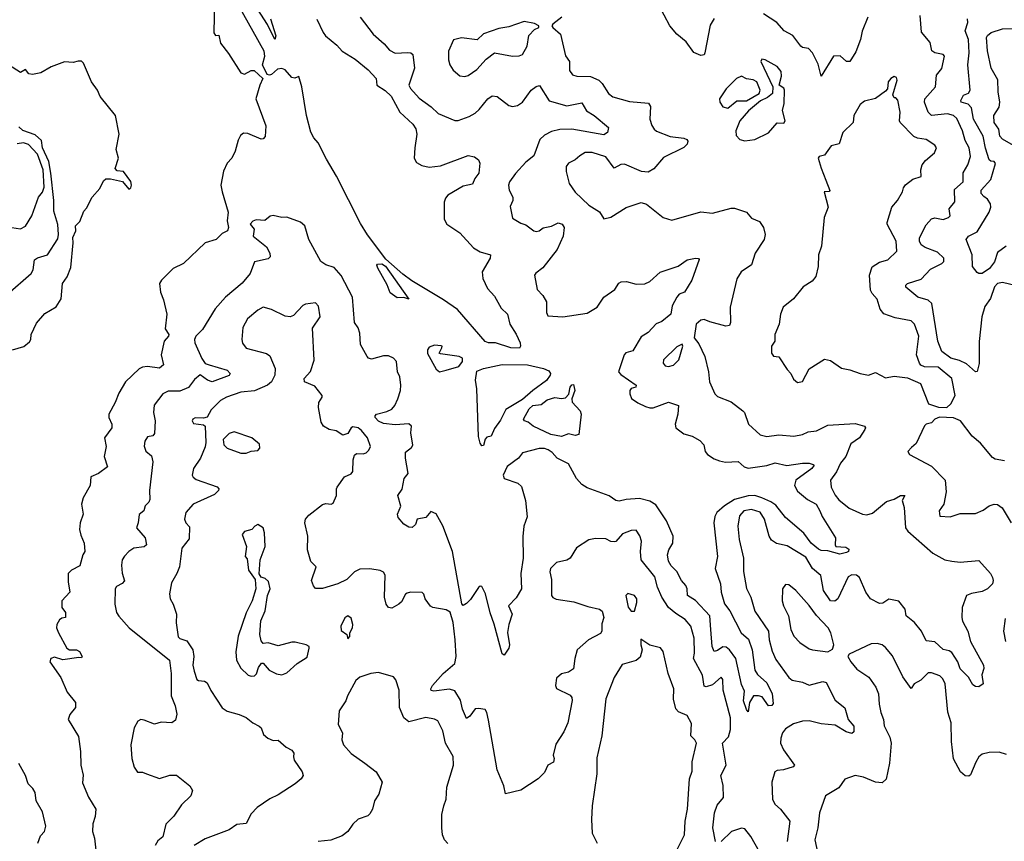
# Model space of a CAD drawing. Extents: x 1995161 to 2088924, y 769148 to 906007.
# Tile 113 of 256: x 2037771 to 2043575, y 818076 to 822921. Entities that reach past the tile are written whole.
import ezdxf

# ---------------------------------------------------------------- set-up
doc = ezdxf.new("R2010")
doc.units = 0

msp = doc.modelspace()

# ---------------------------------------------------------------- linework, layer by layer
at = {"layer": '0CON20XD'}
for points in [[(2041865, 822928), (2041841.1, 822888.9), (2041810.4, 822725), (2041805, 822714.5), (2041785, 822709.7), (2041745, 822726.5), (2041699.9, 822789.9), (2041644.8, 822834.8), (2041603.6, 822885), (2041502.9, 823075)], [(2038919.2, 823035), (2038915, 822842.5), (2038925, 822827.5), (2038945, 822830), (2038955, 822782.5), (2039002.3, 822722.3), (2039075, 822607.1), (2039095, 822599.1), (2039135, 822621.6), (2039152, 822622), (2039203.8, 822575), (2039185.9, 822535), (2039162.8, 822455), (2039221.9, 822295), (2039217.6, 822232.4), (2039205, 822217.5), (2039195, 822215.6), (2039115, 822250.7), (2039089.1, 822250.9), (2039072.4, 822237.6), (2039058.6, 822211.4), (2039041.5, 822145), (2039021.2, 822105), (2038994.5, 822075.5), (2038971.9, 822028.1), (2038955.4, 821945), (2038965, 821905.9), (2038999.4, 821785), (2038994.1, 821735), (2039001.7, 821695), (2038995.5, 821675), (2038965, 821660.4), (2038929.5, 821625), (2038865, 821605.9), (2038736.1, 821483.9), (2038675, 821453.4), (2038606.9, 821385), (2038595.7, 821365), (2038601.1, 821315), (2038618.8, 821268.8), (2038637.7, 821185), (2038627.8, 821097.8), (2038648.9, 821065), (2038647.8, 821055), (2038622.7, 821025), (2038605.4, 820945.4), (2038617.6, 820885), (2038595, 820866.6), (2038525, 820876.1), (2038495, 820872.5), (2038475, 820863.1), (2038394.6, 820785.4), (2038355, 820717.8), (2038332.7, 820662.7), (2038295.8, 820595), (2038295.3, 820575), (2038313.1, 820535), (2038313.8, 820515), (2038270.8, 820455), (2038280, 820405), (2038269.3, 820345), (2038288.8, 820285), (2038235, 820244.2), (2038190.4, 820225), (2038186.2, 820173.8), (2038145, 820102), (2038135.3, 820065), (2038144.1, 820005), (2038126.6, 819955), (2038124.2, 819915), (2038130.9, 819880.9), (2038150.9, 819835), (2038154.2, 819785.8), (2038142.5, 819765), (2038125, 819701.2), (2038076.7, 819675), (2038056.2, 819655), (2038056.1, 819606.1), (2038066.7, 819545), (2038020, 819495), (2038020, 819455), (2038040, 819425), (2038040, 819395), (2038018.3, 819391.7), (2038005, 819382.5), (2037988.8, 819355), (2037988, 819335), (2038000, 819305), (2038048, 819215), (2038064.3, 819204.3), (2038105, 819205.8), (2038123.3, 819195), (2038138.8, 819165), (2038135, 819157.5), (2038119.3, 819159.3), (2038025, 819147.1), (2037975, 819162), (2037955, 819153.8), (2037949.2, 819135), (2038012.8, 819042.8), (2038050.8, 818955), (2038100.6, 818895), (2038099.2, 818865), (2038066.9, 818823.1), (2038055.6, 818795), (2038117.1, 818695), (2038128.9, 818605), (2038130.2, 818525), (2038144.3, 818465.7), (2038141.9, 818421.9), (2038176, 818336), (2038219.2, 818265), (2038215, 818222.5), (2038201.2, 818178.8), (2038199.1, 818135), (2038211.8, 818095), (2038219.6, 818025)], [(2039523.2, 822923.2), (2039558.8, 822845), (2039574, 822825), (2039640.6, 822770.6), (2039671.8, 822735), (2039748.1, 822688.1), (2039824.8, 822624.8), (2039871.1, 822575), (2039875.5, 822535), (2039925, 822504.1), (2039960.5, 822470.5), (2040011.6, 822375), (2040088.4, 822305), (2040106.4, 822276.4), (2040112.5, 822245), (2040099, 822165), (2040096.6, 822105), (2040109.7, 822079.7), (2040141.8, 822061.8), (2040185, 822051.1), (2040250.6, 822059.4), (2040415, 822119.2), (2040451.5, 822111.5), (2040475.6, 822095), (2040482.2, 822075), (2040476.9, 822015), (2040454.4, 821985), (2040439.3, 821950.7), (2040385, 821939.6), (2040295, 821885.3), (2040281.4, 821868.6), (2040273.1, 821845), (2040273.1, 821745), (2040288.8, 821715), (2040364.6, 821664.6), (2040445.3, 821575.3), (2040485, 821552.7), (2040546.7, 821535), (2040544.2, 821515), (2040496.7, 821435), (2040500, 821395), (2040527.5, 821335), (2040569.8, 821289.7), (2040608.9, 821218.9), (2040646.4, 821185), (2040660, 821125), (2040697.3, 821067.3), (2040720, 821015), (2040722.5, 820995), (2040716.1, 820983.9), (2040665, 820985.8), (2040575.5, 821015.5), (2040535, 821016.2), (2040515, 821023.1), (2040351.1, 821211.1), (2040269.7, 821269.7), (2040081.8, 821381.8), (2040029.5, 821419.5), (2039929.4, 821509.4), (2039821.7, 821651.7), (2039779.3, 821719.3), (2039638.8, 821998.8), (2039578.3, 822098.3), (2039530.3, 822195), (2039504.8, 822224.8), (2039487.6, 822257.6), (2039461.4, 822355), (2039434.3, 822525), (2039415.4, 822585.4), (2039393.5, 822576.5), (2039375, 822579.7), (2039335, 822624.4), (2039315, 822633.4), (2039291.2, 822628.8), (2039255, 822597), (2039243.3, 822593.3), (2039228.6, 822598.6), (2039201.2, 822655), (2039215.4, 822705), (2039211, 822735), (2039055, 823016.2)], [(2039275, 822804.4), (2039232.1, 822892.1), (2039152.7, 823015)], [(2039778.6, 822935), (2039853.5, 822835), (2039918.4, 822778.4), (2039950.8, 822740.8), (2039985, 822722.5), (2040058, 822728), (2040076.2, 822725), (2040088.6, 822715), (2040098.2, 822635), (2040064.6, 822535), (2040075, 822514.5), (2040125, 822458.8), (2040197, 822407), (2040236.9, 822366.9), (2040335, 822325.7), (2040355, 822325.7), (2040420.5, 822349.5), (2040455, 822370), (2040479.4, 822390.6), (2040530, 822455), (2040555, 822471.9), (2040585, 822467.8), (2040655, 822415.4), (2040675, 822409.6), (2040705, 822415.4), (2040735, 822435.4), (2040785, 822505.4), (2040815, 822527.1), (2040835, 822532.5), (2040892.1, 822442.1), (2040995, 822413.1), (2041085, 822430), (2041112.5, 822382.5), (2041157.5, 822355), (2041241.1, 822285), (2041236.5, 822255), (2041215, 822242.3), (2041024.8, 822274.8), (2040955, 822273.5), (2040905, 822262.2), (2040865, 822240.3), (2040837.2, 822215), (2040802.4, 822117.6), (2040755, 822080), (2040693, 822013), (2040658.6, 821965), (2040652.7, 821945), (2040655.6, 821915), (2040678.1, 821875), (2040677.8, 821855), (2040661.1, 821818.9), (2040675, 821751.2), (2040725, 821720.8), (2040755, 821711.2), (2040800.8, 821675), (2040815, 821671.3), (2040832.5, 821675), (2040856.9, 821693.1), (2040905, 821703.6), (2040945, 821723.8), (2040967.8, 821715), (2040980, 821695), (2040975.3, 821645), (2040938, 821565), (2040855, 821457.8), (2040813.2, 821426.8), (2040806, 821415), (2040820.6, 821330.6), (2040855, 821293.8), (2040876.4, 821256.4), (2040876, 821195), (2040884, 821175), (2040972.1, 821167.9), (2041115, 821189.4), (2041175, 821226.7), (2041215, 821284.5), (2041279.8, 821330.3), (2041303.2, 821366.8), (2041315.5, 821375.5), (2041347.4, 821377.4), (2041405, 821361.4), (2041455, 821362.5), (2041485, 821377.8), (2041546.9, 821433.1), (2041651.7, 821468.3), (2041705, 821505.7), (2041753.8, 821513.8), (2041772.5, 821512.5), (2041776.2, 821506.2), (2041732.5, 821385), (2041688.8, 821315), (2041658.5, 821301.5), (2041643.5, 821285), (2041616.8, 821233.2), (2041609.2, 821185), (2041555, 821141.4), (2041522.4, 821127.6), (2041475, 821075.8), (2041435, 821051.2), (2041385, 820968.4), (2041344.4, 820955.6), (2041333.1, 820945), (2041300.9, 820845), (2041315, 820827.9), (2041403.8, 820765), (2041402.5, 820755), (2041375, 820747.1), (2041367.1, 820735), (2041366.9, 820715), (2041378, 820688), (2041415, 820661.1), (2041459.2, 820640.8), (2041485, 820632.2), (2041505, 820632.9), (2041594.3, 820665.7), (2041654.4, 820645), (2041650.3, 820595), (2041634.5, 820535), (2041639.4, 820515), (2041685, 820478.2), (2041735, 820465.4), (2041779.2, 820439.2), (2041802.9, 820415), (2041811.9, 820375), (2041825, 820357.5), (2041865, 820330.6), (2041895, 820319.2), (2041931.9, 820311.9), (2042005, 820316.1), (2042040.6, 820285), (2042065, 820275.9), (2042175, 820291.2), (2042225, 820307.3), (2042292.1, 820292.1), (2042385, 820305.3), (2042425.3, 820305.3), (2042448.3, 820298.3), (2042453.3, 820293.3), (2042441.1, 820275), (2042346.5, 820205), (2042337.3, 820175), (2042355, 820140.8), (2042415, 820091.2), (2042464.8, 820064.8), (2042486.9, 820025), (2042501.6, 819991.6), (2042580, 819865), (2042577.5, 819825), (2042582.5, 819815), (2042641.5, 819811.5), (2042658.6, 819798.6), (2042655.6, 819785), (2042645, 819778.5), (2042605, 819770), (2042535, 819789.3), (2042495, 819791), (2042479.1, 819799.1), (2042436.9, 819835), (2042393.4, 819893.4), (2042285, 819985.6), (2042228.3, 820058.3), (2042198.5, 820078.5), (2042145, 820101.5), (2042105, 820114.5), (2042065, 820114.1), (2041985, 820091), (2041925.3, 820055), (2041880.4, 820015), (2041869.2, 819990.8), (2041863.3, 819955), (2041883.3, 819755), (2041871.2, 819685), (2041902, 819595), (2041905.9, 819545.9), (2041925, 819475.8), (2041957.7, 819435), (2042024.5, 819305), (2042067.3, 819267.3), (2042088.6, 819205), (2042104.6, 819085), (2042119.7, 819059.7), (2042175, 819011.4), (2042205.4, 818945), (2042212, 818888), (2042205, 818876.7), (2042185, 818874.2), (2042147.2, 818927.2), (2042125, 818934.5), (2042095.7, 818934.3), (2042072, 818895), (2042065, 818840), (2042055, 818852.5), (2042037.5, 818905), (2042042.4, 818962.4), (2042025, 819000), (2041991.2, 819155), (2041954.8, 819204.8), (2041935, 819220.8), (2041915, 819222.9), (2041885, 819201.5), (2041865, 819196), (2041853.1, 819225), (2041845.2, 819325.2), (2041838, 819405), (2041755, 819496), (2041708.2, 819525), (2041705.4, 819565), (2041697.1, 819585), (2041671.5, 819615), (2041645, 819668.1), (2041611, 819701), (2041595, 819728.6), (2041589.2, 819765), (2041597.9, 819795), (2041620.8, 819835), (2041622.4, 819875), (2041584.1, 819965), (2041520.9, 820060.9), (2041485, 820082.7), (2041425, 820097.3), (2041345, 820092.5), (2041305, 820082.1), (2041285.5, 820085.5), (2041245, 820112.9), (2041115, 820160.7), (2041085, 820180.8), (2041053.2, 820215), (2041005, 820301.1), (2040939.2, 820335), (2040908.8, 820368.8), (2040885, 820384.4), (2040865, 820392.2), (2040832.2, 820392.2), (2040735, 820367.8), (2040711.8, 820335), (2040645, 820285.6), (2040620.8, 820235), (2040627.1, 820215), (2040707.7, 820187.7), (2040728.5, 820168.5), (2040751.5, 820085), (2040761.3, 819988.7), (2040743, 819935), (2040735.7, 819874.3), (2040738.3, 819745), (2040725.4, 819655), (2040728.9, 819565), (2040697.7, 819512.3), (2040652.9, 819465), (2040673.1, 819415), (2040653.1, 819355), (2040647, 819307), (2040658.8, 819235), (2040653.8, 819215), (2040625.9, 819174.1), (2040615, 819181.2), (2040567.4, 819357.4), (2040543.9, 819423.9), (2040517.2, 819535), (2040495, 819578), (2040485, 819580), (2040475, 819573.3), (2040428.8, 819501.2), (2040405, 819477.5), (2040385, 819467.5), (2040376.4, 819476.4), (2040322.4, 819785), (2040265, 819935.9), (2040225, 820006.7), (2040195, 820021.4), (2040165, 819985.8), (2040114.2, 819975.8), (2040104, 819945), (2040085, 819926), (2040065, 819928), (2040035, 819946), (2040002, 819985), (2039998.6, 820005), (2040017.3, 820052.7), (2039998.8, 820115), (2040025, 820152.5), (2040037.5, 820215), (2040061.5, 820245), (2040044.3, 820335), (2040045, 820370), (2040080.9, 820399.1), (2040087.8, 820412.2), (2040077.3, 820485), (2040081.1, 820525), (2040065, 820537.5), (2039985, 820531.3), (2039915, 820539.8), (2039885, 820552.6), (2039866.2, 820575), (2039865.6, 820585), (2039874.2, 820595), (2039935, 820609.6), (2039965, 820624.7), (2039982, 820645), (2039999.3, 820685), (2040015.2, 820734.9), (2040018.1, 820765), (2040010.6, 820815), (2039998.5, 820845), (2039992.4, 820905), (2039975, 820924.8), (2039945, 820939.7), (2039915, 820939), (2039845, 820919.6), (2039827.6, 820925), (2039818.7, 820935), (2039779.4, 821005), (2039775, 821073.3), (2039765, 821103.8), (2039744.5, 821134.5), (2039732, 821285), (2039665, 821412.1), (2039625, 821460), (2039575, 821474.5), (2039545, 821495.7), (2039475.7, 821625), (2039450.8, 821705), (2039426.4, 821726.4), (2039346.1, 821756.1), (2039315, 821753.8), (2039265, 821767.1), (2039247.7, 821762.3), (2039215, 821737.5), (2039165, 821740), (2039145, 821733.3), (2039130, 821715), (2039152.5, 821685), (2039146.7, 821645), (2039225, 821582), (2039245.8, 821545), (2039247.3, 821522.7), (2039235, 821510), (2039155, 821492.9), (2039129, 821425), (2039081.8, 821368.2), (2038984.4, 821285), (2038922.2, 821215), (2038847.9, 821095), (2038808.5, 821055), (2038801.8, 821035), (2038803.9, 821015), (2038844, 820924), (2038864.5, 820894.5), (2038886.7, 820885)], [(2039250, 822925), (2039280, 822825), (2039275, 822804.4)], [(2040395, 822585.8), (2040415, 822591.4), (2040465, 822627.1), (2040521.1, 822688.9), (2040570, 822725), (2040675, 822706.5), (2040715, 822707.1), (2040734.7, 822715.3), (2040761.2, 822765), (2040772.6, 822827.4), (2040805, 822863.3), (2040830, 822875), (2040830, 822885), (2040805, 822898.8), (2040745, 822909.2), (2040655, 822879.4), (2040595, 822869.2), (2040505, 822836.9), (2040468, 822802), (2040375, 822814.3), (2040328.3, 822801.7), (2040299.2, 822735), (2040297.5, 822685), (2040305.7, 822655), (2040325, 822624), (2040365, 822590), (2040395, 822585.8)], [(2040966.2, 822935), (2040912.5, 822895), (2040907.5, 822885), (2040912.5, 822875), (2040958, 822835), (2040988, 822708), (2041010.8, 822675), (2041012.1, 822622.1), (2041030, 822595), (2041055, 822587.5), (2041135, 822585.6), (2041183.8, 822563.8), (2041204.6, 822544.6), (2041241.4, 822485), (2041266.6, 822466.6), (2041365, 822438.9), (2041478.1, 822428.1), (2041489.1, 822409.1), (2041484.5, 822335), (2041496.9, 822296.9), (2041510.8, 822275), (2041525, 822263.3), (2041605, 822231.1), (2041685, 822221.4), (2041703.3, 822215), (2041710, 822205), (2041705, 822186.2), (2041685, 822167.1), (2041565, 822108.9), (2041509.1, 822040.9), (2041475, 822021.9), (2041436.2, 822026.2), (2041335, 822069.4), (2041315, 822067.1), (2041275, 822046.2), (2041225, 822111.2), (2041145, 822137.1), (2041105, 822138), (2041072.8, 822117.2), (2041045, 822094.4), (2041005, 822075.7), (2040992.9, 822055), (2040991.1, 822025), (2041009.4, 821955), (2041045, 821904), (2041125, 821826.2), (2041188.1, 821788.1), (2041215, 821747.5), (2041255, 821756.7), (2041345, 821812.9), (2041435, 821843.8), (2041465, 821833.3), (2041563.3, 821755), (2041615, 821739.2), (2041785, 821788.8), (2041855, 821780), (2041965, 821810), (2041985, 821808.9), (2042055.5, 821785.5), (2042085, 821750), (2042131.7, 821731.7), (2042155.8, 821695), (2042166, 821655), (2042160, 821625), (2042106.4, 821543.6), (2042085.4, 821474.6), (2042024.2, 821435), (2041998, 821392), (2041959.6, 821225), (2041960.8, 821135), (2041955, 821118.6), (2041934, 821114), (2041838.9, 821138.9), (2041805, 821154), (2041785, 821149.2), (2041759.2, 821125), (2041746.7, 821045), (2041775, 821010), (2041810, 820935), (2041830.6, 820845), (2041837.1, 820785), (2041867.5, 820715), (2041885, 820698.6), (2041965, 820667.1), (2042033.3, 820615), (2042043.3, 820605), (2042066, 820535), (2042135, 820472.9), (2042175, 820462.2), (2042245, 820472), (2042335, 820465.6), (2042385, 820474.3), (2042418.9, 820491.1), (2042466.9, 820496.9), (2042535, 820529.8), (2042695, 820539.8), (2042750.8, 820525), (2042755.6, 820515), (2042751.9, 820505), (2042720.9, 820455), (2042670.4, 820419.6), (2042641.3, 820345), (2042609.3, 820305), (2042585.7, 820254.3), (2042550.6, 820205), (2042554.4, 820165), (2042578.1, 820118.1), (2042598.8, 820088.8), (2042659.8, 820039.8), (2042738.8, 820005), (2042765, 820000.9), (2042798.1, 820011.9), (2042880.9, 820079.1), (2042926.1, 820093.9), (2042962.5, 820115), (2042987.5, 820115), (2042973.3, 820085), (2042984.5, 820044.5), (2042991.9, 819925), (2043006.7, 819905), (2043152.9, 819775)], [(2042769.5, 822935), (2042736.8, 822853.2), (2042726.9, 822803.1), (2042699.5, 822730.5), (2042665, 822674.3), (2042645, 822674), (2042607, 822707), (2042567.5, 822705), (2042495, 822587.5), (2042478.3, 822658.3), (2042444.3, 822725), (2042421.1, 822751.1), (2042385, 822756.9), (2042375, 822764.4), (2042328, 822828), (2042276.7, 822855), (2042234.4, 822905), (2042156.2, 822955)], [(2043695, 821338.9), (2043565, 821370.5), (2043534.3, 821365), (2043517.8, 821345), (2043493.5, 821276.5), (2043460.5, 821229.5), (2043441.9, 821168.1), (2043426.2, 821023.8), (2043425.8, 820894.2), (2043415, 820846.2), (2043405, 820844), (2043352.4, 820892.4), (2043311.3, 820911.3), (2043260.4, 820925), (2043206.1, 820965), (2043182.6, 821025), (2043147.3, 821247.3), (2043125, 821266.5), (2043064.7, 821284.7), (2042994.6, 821344.6), (2042994.2, 821355), (2043003.8, 821365), (2043085, 821390), (2043140.5, 821449.5), (2043206.8, 821483.2), (2043219.1, 821495), (2043217.3, 821515), (2043180.9, 821550.9), (2043108.1, 821578.1), (2043085, 821592.5), (2043074.3, 821615), (2043075.3, 821635), (2043115, 821711.8), (2043145, 821746.5), (2043165, 821753.2), (2043215, 821742.7), (2043246.1, 821753.9), (2043255.5, 821764.5), (2043250, 821805), (2043283.6, 821846.4), (2043280.4, 821919.6), (2043332.7, 821965), (2043331.7, 822018.3), (2043359.1, 822065), (2043374.5, 822115), (2043368.2, 822165), (2043345, 822207.5), (2043328.7, 822265), (2043295, 822337.9), (2043274.5, 822355), (2043240, 822365), (2043145, 822356.8), (2043126.2, 822375), (2043104.6, 822435.4), (2043106.1, 822455), (2043168.4, 822525), (2043175, 822593.3), (2043206.5, 822633.5), (2043221.4, 822705), (2043213.8, 822715), (2043165.4, 822725.4), (2043147.9, 822737.9), (2043137, 822787), (2043087.1, 822847.1), (2043079.4, 822945)], [(2043585, 821585.6), (2043535, 821547.3), (2043516.2, 821493.8), (2043487.1, 821452.9), (2043445, 821424.8), (2043425, 821423.5), (2043415, 821429.7), (2043387.7, 821465), (2043384.5, 821535), (2043349.5, 821625), (2043364.4, 821645), (2043415, 821670.5), (2043486, 821785), (2043494.6, 821815), (2043492.9, 821835), (2043475, 821863.5), (2043455, 821878.8), (2043438.2, 821895), (2043437.7, 821915), (2043495, 821979.5), (2043522.5, 822072.5), (2043515.4, 822085.4), (2043495, 822085.7), (2043485, 822093.8), (2043463.2, 822163.2), (2043450.6, 822235), (2043392.2, 822335), (2043381.5, 822401.5), (2043362.4, 822422.4), (2043321.2, 822435), (2043317.5, 822445), (2043334.4, 822475), (2043362.9, 822487.1), (2043374.3, 822505), (2043359.7, 822655), (2043367.4, 822725), (2043363.4, 822803.4), (2043343.3, 822855), (2043359.6, 822905), (2043358.5, 822925)], [(2043628.3, 822178.3), (2043565, 822216.7), (2043548.8, 822235), (2043542.5, 822275), (2043514.4, 822315), (2043512.2, 822355), (2043543.9, 822405), (2043548.2, 822435), (2043537.9, 822495), (2043535.9, 822565.9), (2043497.5, 822635), (2043475, 822737.5), (2043469, 822815), (2043475, 822828), (2043496.5, 822845), (2043565, 822867.8), (2043629.8, 822869.8)], [(2037729.2, 820975), (2037795.5, 820994.5), (2037828.3, 821021.7), (2037836.2, 821035), (2037838.8, 821065), (2037868.8, 821131.2), (2037918.3, 821188.3), (2037985, 821228), (2038014.4, 821275.6), (2038023.8, 821365), (2038050, 821405), (2038071.2, 821458.8), (2038085.5, 821605), (2038083.2, 821636.8), (2038101.2, 821675), (2038100, 821705), (2038125, 821730), (2038148.3, 821791.7), (2038165, 821810), (2038197.5, 821875), (2038242.5, 821925), (2038265, 821970), (2038278.3, 821981.7), (2038305, 821983.3), (2038376.2, 821966.2), (2038415, 821921.4), (2038425, 821928.8), (2038429.4, 821945), (2038425, 821967.5), (2038383.3, 822025), (2038345, 822030), (2038334, 822044), (2038352.5, 822105), (2038338.8, 822155), (2038358, 822245), (2038336.2, 822355), (2038245, 822467.5), (2038229.2, 822505), (2038194.7, 822554.7), (2038146.7, 822665), (2038135, 822676.5), (2038115.6, 822675.6), (2038085, 822668.7), (2038035, 822672.2), (2037956.6, 822643.4), (2037895, 822606.7), (2037847, 822597), (2037825, 822602.5), (2037805, 822626.2), (2037775, 822608.8), (2037705, 822653.8)], [(2042045, 822206), (2042105, 822214.3), (2042185, 822253.8), (2042235, 822313.3), (2042275, 822310), (2042282.5, 822325), (2042267.5, 822385), (2042276.4, 822426.4), (2042280, 822505), (2042275, 822517.5), (2042247.5, 822535), (2042261.7, 822588.3), (2042260, 822615), (2042235, 822645.7), (2042165, 822684), (2042145, 822688.8), (2042140, 822675), (2042210, 822525), (2042207.5, 822485), (2042178.3, 822461.7), (2042137.4, 822442.6), (2042066.7, 822383.3), (2042016.7, 822325), (2041991.4, 822265), (2041995, 822237.5), (2042015, 822213.8), (2042045, 822206)], [(2041945, 822400), (2041998.3, 822441.7), (2042055, 822442.9), (2042128.8, 822485), (2042136.2, 822505), (2042115.6, 822555), (2042095.3, 822565.3), (2042055, 822571.8), (2042025, 822588.5), (2041995.7, 822575), (2041935, 822512.5), (2041896, 822455), (2041898, 822435), (2041915, 822406.7), (2041945, 822400)], [(2043235, 820634.2), (2043260.4, 820655), (2043284.2, 820705), (2043264.6, 820805), (2043185, 820871.1), (2043105, 820874.4), (2043083.6, 820883.6), (2043074.3, 820895), (2043056.9, 820945), (2043070, 821055), (2043045.6, 821125), (2043025, 821145.6), (2042932.2, 821162.2), (2042865, 821185.8), (2042843.3, 821213.3), (2042825, 821273.8), (2042795.7, 821305.7), (2042786.8, 821326.8), (2042780, 821415), (2042795, 821463.3), (2042838.9, 821491.1), (2042888, 821505), (2042941.2, 821555), (2042937.3, 821615), (2042884.2, 821715), (2042884, 821725), (2042912.5, 821815), (2042945, 821854.3), (2042975.6, 821905), (2042980.3, 821929.7), (2042992.6, 821947.4), (2043035, 821981.2), (2043084.3, 821995.7), (2043083.5, 822035), (2043091.1, 822065), (2043109.7, 822090.3), (2043162.9, 822135), (2043175.7, 822165), (2043165, 822180), (2043115, 822214.4), (2043062.4, 822222.4), (2043041.3, 822231.3), (2042961.2, 822315), (2042956.2, 822325), (2042960, 822375), (2042946.4, 822446.4), (2042935, 822460), (2042925, 822460), (2042918.3, 822478.3), (2042943.8, 822565), (2042939.2, 822579.2), (2042925.9, 822585.9), (2042905, 822573.8), (2042890, 822555), (2042886, 822514), (2042875, 822500), (2042815, 822456), (2042750.5, 822439.5), (2042725, 822420), (2042688.6, 822355), (2042684, 822315), (2042623.8, 822255), (2042601.7, 822188.3), (2042555, 822176.7), (2042515, 822122.5), (2042482.5, 822115), (2042477.5, 822105), (2042494.3, 822045), (2042522.5, 821975), (2042546.1, 821913.9), (2042541.7, 821908.3), (2042512.5, 821905), (2042535.8, 821815), (2042513.1, 821755), (2042498.1, 821585), (2042478.5, 821535), (2042477.5, 821465), (2042464.1, 821405.9), (2042441.7, 821378.3), (2042390, 821345), (2042331.2, 821275), (2042271.1, 821225), (2042255.5, 821185), (2042247.5, 821125), (2042221.2, 821065), (2042221.2, 821025), (2042202.9, 820995), (2042202, 820955), (2042215, 820936.7), (2042245, 820933.3), (2042295, 820857.5), (2042316.7, 820835), (2042331.7, 820801.7), (2042355, 820782.5), (2042385, 820787.5), (2042425, 820862.5), (2042515, 820918.6), (2042550.3, 820910.3), (2042615, 820865.6), (2042665, 820857.1), (2042725.5, 820835.5), (2042775, 820824.4), (2042815, 820840), (2042875, 820808.1), (2042925, 820818.6), (2043005, 820809.2), (2043081.2, 820775), (2043128.6, 820655), (2043187, 820637), (2043235, 820634.2)], [(2037698.3, 821301.7), (2037838.2, 821425), (2037850, 821445), (2037858.8, 821505), (2037875, 821517.5), (2037934, 821535), (2037995, 821628.6), (2038000, 821655), (2037996.4, 821713.6), (2037971.5, 821791.5), (2037972.9, 821855), (2037953.3, 822015), (2037941.5, 822085), (2037904.9, 822165), (2037898.6, 822208.6), (2037862.5, 822242.5), (2037788.3, 822268.3), (2037765, 822290)], [(2037725, 821696), (2037775, 821686.9), (2037805, 821704.2), (2037841.9, 821765), (2037882.2, 821875), (2037905, 821904.2), (2037915.8, 821934.2), (2037909.8, 822035), (2037875, 822127.8), (2037822.5, 822185), (2037793.8, 822193.8), (2037755, 822189.6)], [(2040065, 821272.5), (2040035, 821282.5), (2039995, 821281.2), (2039955, 821310), (2039937.3, 821357.3), (2039880.9, 821455), (2039875.9, 821474.1), (2039880, 821480), (2039905, 821482.2), (2039927.6, 821467.6), (2040065, 821272.5)], [(2041872.5, 818075), (2041856.7, 818155), (2041867.1, 818245), (2041881.5, 818288.5), (2041919.1, 818335), (2041916.9, 818405), (2041903.1, 818465), (2041934.5, 818525), (2041914.4, 818655), (2041948.5, 818691.5), (2041961.3, 818735), (2041959.8, 818805), (2041917.2, 818967.2), (2041915, 819030), (2041905, 819043.8), (2041855, 818998.2), (2041816.9, 818986.9), (2041805, 818991.2), (2041796.1, 819055), (2041742.7, 819155), (2041747.7, 819185), (2041746.1, 819275), (2041726.1, 819345), (2041693.6, 819383.7), (2041638.7, 819418.7), (2041595, 819455.7), (2041556.5, 819515), (2041530.9, 819575), (2041515.4, 819635), (2041434.6, 819735), (2041429.3, 819785), (2041435.4, 819845.4), (2041426.6, 819876.6), (2041405, 819911.2), (2041375, 819909.2), (2041325, 819888.6), (2041285, 819844.3), (2041275, 819841.4), (2041255, 819844.4), (2041225, 819860), (2041165, 819861.8), (2041125, 819853.6), (2041052.8, 819807.2), (2041016.2, 819745), (2040996.5, 819733.5), (2040935, 819719.4), (2040900.4, 819685), (2040896.4, 819665), (2040905, 819620), (2040905.3, 819525), (2040913.6, 819513.6), (2040933.8, 819503.8), (2041037.9, 819487.9), (2041120.1, 819460.1), (2041188.6, 819445), (2041205, 819432.5), (2041213.6, 819395), (2041201.9, 819358.1), (2041201.3, 819315), (2041195, 819300.9), (2041124, 819265), (2041056.7, 819205), (2041042.2, 819155), (2041035, 819093.3), (2041005.9, 819074.1), (2040965, 819063.8), (2040935, 819037.5), (2040930, 818995), (2040935, 818977.5), (2041015, 818938.8), (2041026, 818925), (2041027.3, 818907.3), (2041002, 818775), (2040978.3, 818721.7), (2040930.9, 818649.1), (2040915.7, 818585), (2040920.6, 818565), (2040916.8, 818543.2), (2040883.3, 818525), (2040865, 818482.5), (2040827.5, 818445), (2040725, 818378), (2040635, 818356.7), (2040625, 818403.3), (2040585, 818497.5), (2040535, 818790), (2040525, 818836.7), (2040515, 818853.3), (2040475, 818860), (2040455, 818856.7), (2040425, 818813.3), (2040405, 818800), (2040380.4, 818855), (2040369, 818909), (2040335, 818963.1), (2040305, 818973.3), (2040212.1, 818962.1), (2040195.9, 818965.9), (2040194.4, 818975), (2040205, 818994.2), (2040266, 819065), (2040335.5, 819124.5), (2040344, 819166), (2040337.6, 819265), (2040325, 819366.9), (2040307.8, 819427.8), (2040285, 819441.1), (2040205.7, 819455.7), (2040193.2, 819463.2), (2040160, 819505), (2040153.6, 819533.6), (2040143.6, 819543.6), (2040075, 819546), (2040055, 819540), (2040045, 819533.3), (2040021.1, 819488.9), (2040006.4, 819473.6), (2039965, 819450), (2039944.6, 819454.6), (2039931.8, 819475), (2039921.8, 819515), (2039925.4, 819645), (2039915, 819663.1), (2039895, 819673.8), (2039835, 819682.1), (2039775, 819680.3), (2039745, 819665.5), (2039699.4, 819620.6), (2039646.1, 819593.9), (2039555, 819566.2), (2039515, 819567.5), (2039502.6, 819582.6), (2039490.8, 819615), (2039518.8, 819695), (2039486, 819726), (2039466.4, 819795), (2039470, 819875), (2039450.6, 819955), (2039455, 819976.7), (2039475, 820000), (2039555, 820062.5), (2039575, 820068), (2039606.2, 820063.8), (2039619.2, 820070.8), (2039638.8, 820115), (2039637.5, 820155), (2039642.5, 820165), (2039685, 820226.2), (2039725, 820242.5), (2039733.9, 820256.1), (2039736, 820325), (2039745, 820352.5), (2039757, 820363), (2039795, 820361.2), (2039813.6, 820366.4), (2039828.3, 820381.7), (2039838, 820405), (2039820, 820455), (2039785, 820498.9), (2039765, 820514.3), (2039735, 820519.2), (2039725, 820513.8), (2039705, 820480), (2039675, 820471.2), (2039636.8, 820496.8), (2039595, 820504.3), (2039560.8, 820525), (2039547.4, 820547.4), (2039531.5, 820635), (2039535, 820663.3), (2039553.3, 820695), (2039553.3, 820705), (2039510.7, 820760.7), (2039450, 820785), (2039446.7, 820805), (2039485, 820846.7), (2039507.2, 820912.8), (2039497.3, 821102.7), (2039541.2, 821168.8), (2039532.5, 821232.5), (2039515, 821252), (2039455, 821243.8), (2039440, 821235), (2039385, 821176.2), (2039365, 821168.8), (2039335, 821172.9), (2039255, 821211.9), (2039205, 821226), (2039175, 821208.6), (2039113.8, 821156.2), (2039086.4, 821105), (2039080.4, 821035), (2039085, 821012.5), (2039105, 820984.5), (2039225, 820953.5), (2039245, 820939.1), (2039277.3, 820865), (2039274.3, 820825), (2039254.5, 820785.5), (2039232, 820765), (2039155, 820731.8), (2039075, 820724.4), (2038990, 820695), (2038954.4, 820675.6), (2038935, 820656.2), (2038900.2, 820619.7), (2038875, 820577.9), (2038855, 820570.8), (2038805, 820572.3), (2038791.8, 820565), (2038786.7, 820555), (2038795, 820540.6), (2038855, 820532.5), (2038864.4, 820524.4), (2038868.1, 820428.1), (2038865, 820402), (2038836.4, 820335), (2038794.4, 820275), (2038786.5, 820235), (2038792.4, 820222.4), (2038810.4, 820210.4), (2038935.4, 820165.4), (2038944.2, 820155), (2038943.1, 820145), (2038919.4, 820120.6), (2038792.5, 820065), (2038750.6, 820015), (2038742.9, 819975), (2038750, 819955), (2038771.1, 819931.1), (2038770.5, 819859.5), (2038726.2, 819803.8), (2038712.7, 819695), (2038697.5, 819655), (2038665, 819600), (2038654.2, 819535), (2038658, 819505), (2038675.6, 819475), (2038694.3, 819415), (2038692.9, 819365), (2038705, 819282.5), (2038715, 819271.2), (2038755, 819257.5), (2038791.5, 819205), (2038797.3, 819165), (2038790.5, 819115), (2038799.1, 819079.1), (2038815, 819030), (2038825, 819023.8), (2038860.5, 819020.5), (2038875, 819011.2), (2038897.8, 818965), (2038965, 818862.5), (2038994.6, 818844.6), (2039064.4, 818824.4), (2039105.5, 818805.5), (2039144.3, 818774.3), (2039183.3, 818755), (2039193.3, 818745), (2039207, 818707), (2039232.5, 818685), (2039265, 818671.2), (2039295, 818672.5), (2039341.2, 818631.2), (2039375, 818614), (2039387.5, 818595), (2039384.3, 818575), (2039389.2, 818555), (2039436.7, 818485), (2039441.2, 818465), (2039429.2, 818445), (2039395, 818414.4), (2039295, 818350), (2039245, 818327.3), (2039171.4, 818275), (2039135, 818239.2), (2039105, 818180.6), (2039051.2, 818175), (2039005, 818144.4), (2038865, 818090), (2038798.3, 818051.7)], [(2040245, 820845.2), (2040285, 820854.2), (2040359.2, 820875), (2040381.4, 820905), (2040381.9, 820925), (2040361.2, 820935), (2040250.6, 820950.6), (2040244, 820955), (2040259.2, 820985), (2040261.2, 820995), (2040255, 820998.1), (2040215, 821001), (2040185, 820990.5), (2040173.9, 820975), (2040175, 820953.1), (2040225, 820860.6), (2040245, 820845.2)], [(2041595, 820876.7), (2041625, 820883.8), (2041656.5, 820915), (2041680, 820995), (2041675, 821006.7), (2041645, 820992), (2041566.2, 820915), (2041563.8, 820895), (2041575, 820880), (2041595, 820876.7)], [(2038886.7, 820885), (2038994.4, 820855), (2039011.5, 820835), (2039005, 820822), (2038905, 820786), (2038877.1, 820795), (2038835, 820826), (2038801.5, 820798.5), (2038765, 820752), (2038715, 820730), (2038645, 820731.4), (2038615, 820715.6), (2038563, 820647), (2038560, 820605), (2038569.4, 820555), (2038565, 820480), (2038555, 820467.5), (2038525, 820461.2), (2038508.9, 820435), (2038503.8, 820406.2), (2038515, 820375.7), (2038548.3, 820348.3), (2038555.5, 820314.5), (2038535.7, 820145), (2038538.8, 820091.2), (2038532.5, 820075), (2038511.2, 820055), (2038502.5, 820025), (2038475, 820002.5), (2038470, 819955), (2038458.8, 819925), (2038510, 819865), (2038517.5, 819825), (2038505, 819812.2), (2038444.3, 819805), (2038413.5, 819785), (2038388.3, 819758.3), (2038375.6, 819735), (2038370, 819705), (2038375, 819657.5), (2038388.6, 819611.4), (2038374.4, 819595.6), (2038340.9, 819579.1), (2038334.4, 819565), (2038332.5, 819475), (2038341.8, 819425), (2038355, 819402.9), (2038416.8, 819335), (2038654.7, 819145), (2038662.9, 819065), (2038663.9, 818933.9), (2038686.9, 818875), (2038697.9, 818825), (2038689.5, 818790.5), (2038666.7, 818775), (2038605, 818778.8), (2038565, 818766.2), (2038505, 818791.2), (2038485, 818793.8), (2038466.7, 818785), (2038445, 818746.2), (2038426.2, 818645), (2038432.1, 818565), (2038445, 818512.5), (2038465, 818484.2), (2038495, 818484), (2038517.5, 818475), (2038595, 818446.2), (2038655, 818466.2), (2038695, 818467.1), (2038773.9, 818403.9), (2038790, 818375), (2038780, 818345), (2038725, 818292.2), (2038678.5, 818225), (2038632, 818178), (2038615, 818103.3), (2038585, 818080), (2038568.3, 818051.7)], [(2040495, 820408.8), (2040485, 820423.3), (2040475, 820462.5), (2040464.8, 820745), (2040457.7, 820795), (2040465, 820848.4), (2040505.7, 820865), (2040615, 820887.5), (2040765, 820885.2), (2040858.8, 820865), (2040889.6, 820849.6), (2040899.2, 820835), (2040897.5, 820825), (2040876.6, 820793.4), (2040795, 820734.4), (2040735, 820680.8), (2040637.2, 820622.8), (2040605, 820560), (2040569.1, 820510.9), (2040550, 820465), (2040525, 820458.8), (2040515, 820446.7), (2040505, 820410), (2040495, 820408.8)], [(2040965, 820463.3), (2040902.5, 820475), (2040796.9, 820525), (2040767.4, 820547.4), (2040745.5, 820555.5), (2040740.5, 820565), (2040774.2, 820625.8), (2040795, 820646.6), (2040845, 820652), (2040880.7, 820679.3), (2040925, 820692.5), (2040965, 820686.7), (2040988.9, 820691.1), (2041007.7, 820712.3), (2041016.2, 820755), (2041025, 820767.5), (2041035, 820770), (2041043.8, 820735), (2041026.2, 820685), (2041028, 820665), (2041074.3, 820615), (2041080.5, 820595), (2041066.7, 820475), (2041045, 820470), (2041005, 820479.2), (2040965, 820463.3)], [(2043575, 820320), (2043520.3, 820330.3), (2043505, 820338.8), (2043433.6, 820423.6), (2043385, 820465.8), (2043315.6, 820555), (2043275, 820573.4), (2043192.8, 820577.2), (2043166.1, 820565), (2043145, 820544.4), (2043113.7, 820536.3), (2043103.9, 820526.1), (2043055, 820421.2), (2043027.5, 820397.5), (2043006.7, 820375), (2043016.1, 820356.1), (2043145, 820288.9), (2043226.9, 820205), (2043232.4, 820137.6), (2043217.5, 820065), (2043191.2, 820025), (2043195, 819992.5), (2043255, 819990), (2043315, 820008.6), (2043405, 820009.5), (2043451.1, 820028.9), (2043485, 820054), (2043515, 820063.8), (2043535, 820062), (2043561.7, 820041.7), (2043614.5, 819954.5)], [(2039075, 820364), (2039105, 820364.4), (2039135, 820375.8), (2039175, 820380), (2039186.2, 820395), (2039185, 820417.5), (2039138.8, 820455), (2039035, 820491.1), (2039005, 820481.1), (2038970, 820445), (2038973.1, 820415), (2038994.2, 820395), (2039075, 820364)], [(2043152.9, 819775), (2043225, 819736.9), (2043265, 819727.1), (2043315, 819722.9), (2043425, 819732), (2043493.8, 819655), (2043505, 819632.5), (2043509.2, 819615), (2043504.3, 819595), (2043476, 819565), (2043445, 819549.5), (2043382.2, 819537.8), (2043352.5, 819525), (2043325.6, 819455), (2043323.6, 819395), (2043329.1, 819375), (2043360.4, 819315), (2043376.2, 819255), (2043452.5, 819115), (2043454.2, 819095), (2043442.5, 819057.5), (2043449.4, 819005), (2043425, 818987.8), (2043405, 818989.4), (2043389.3, 818999.3), (2043362.9, 819045), (2043315, 819094), (2043300.9, 819135), (2043265, 819188.6), (2043249.8, 819199.8), (2043215, 819206.7), (2043165, 819252.2), (2043115, 819257.5), (2043085.8, 819315), (2043046.2, 819366.2), (2042995.8, 819405), (2042990.5, 819445), (2042952.4, 819492.4), (2042895, 819503.5), (2042858.6, 819481.4), (2042838.8, 819478.8), (2042786.3, 819506.3), (2042757.5, 819545), (2042721.8, 819631.8), (2042702.5, 819645), (2042675, 819646.9), (2042655, 819635.7), (2042594, 819506), (2042575, 819491.9), (2042550.8, 819495), (2042509.2, 819555), (2042493.4, 819643.4), (2042445, 819685.6), (2042405, 819752.1), (2042295, 819819.2), (2042231.9, 819831.9), (2042201.7, 819851.7), (2042189.3, 819875), (2042161.3, 819975), (2042135, 820016.8), (2042085, 820033.3), (2042038.9, 820025), (2042013.9, 819995), (2042003.9, 819933.9), (2042011.8, 819855), (2042036.8, 819745), (2042037, 819667), (2042056, 819566), (2042080.5, 819515), (2042104.1, 819434.1), (2042185.3, 819315.3), (2042188.9, 819265), (2042207.1, 819197.1), (2042228.4, 819148.4), (2042305, 819042.9), (2042325, 819025.7), (2042385, 819013.7), (2042425, 818996.1), (2042505, 819019.1), (2042525, 819012.2), (2042577.8, 818907.8), (2042634.1, 818864.1), (2042654.6, 818795), (2042688.5, 818755), (2042688.7, 818721.3), (2042675, 818712.9), (2042642.3, 818722.3), (2042578.2, 818761.8), (2042495, 818769.5), (2042425, 818787.6), (2042385, 818784.2), (2042331.9, 818768.1), (2042285, 818739.5), (2042266.5, 818715), (2042256.5, 818685), (2042255.6, 818655), (2042273.8, 818615), (2042337.1, 818525), (2042330, 818515), (2042272.4, 818497.6), (2042235, 818493.1), (2042221.4, 818485), (2042203.4, 818425), (2042209.2, 818325), (2042221.1, 818295), (2042255.2, 818265.2), (2042310, 818195), (2042294.2, 818075)], [(2039135, 819049.2), (2039155, 819052.5), (2039166.2, 819063.8), (2039178.3, 819101.7), (2039197, 819127), (2039205, 819127.5), (2039241.2, 819085), (2039285, 819063.3), (2039315, 819058), (2039345, 819069.2), (2039405.9, 819124.1), (2039465, 819162.5), (2039477.5, 819215), (2039477.5, 819225), (2039460, 819235), (2039395, 819250), (2039375, 819250), (2039295, 819229.2), (2039235, 819246.2), (2039205, 819243.3), (2039195, 819257.5), (2039185.6, 819295.6), (2039193.1, 819376.9), (2039217.5, 819435), (2039231.2, 819525), (2039248, 819565), (2039237.3, 819607.3), (2039217.5, 819625), (2039193.8, 819633.8), (2039183.3, 819653.3), (2039188, 819735), (2039217.5, 819815), (2039214.4, 819895), (2039205, 819923.8), (2039175, 819943.3), (2039156.1, 819933.9), (2039140, 819915), (2039095, 819902.5), (2039082.5, 819885), (2039107.5, 819815), (2039100, 819755), (2039111.7, 819741.7), (2039120, 819675), (2039159.3, 819619.3), (2039163.3, 819565), (2039141.2, 819495), (2039105, 819422.5), (2039058.9, 819285), (2039043.9, 819193.9), (2039049.2, 819145), (2039075, 819096.2), (2039116.7, 819055), (2039135, 819049.2)], [(2041375, 819432.5), (2041395, 819433.3), (2041409.5, 819485), (2041408.5, 819505), (2041394, 819525), (2041355, 819537.5), (2041344.4, 819525), (2041356.8, 819456.8), (2041375, 819432.5)], [(2042535, 819194.3), (2042561.2, 819208.8), (2042570, 819235), (2042551.8, 819305), (2042537.3, 819335), (2042467.4, 819407.4), (2042425, 819466.9), (2042345, 819554.2), (2042305, 819588.8), (2042285, 819590), (2042268, 819565), (2042264.5, 819495), (2042272.2, 819465), (2042301.9, 819405), (2042315.5, 819325), (2042333.5, 819285), (2042368.8, 819248.8), (2042425, 819211.9), (2042445, 819204.4), (2042535, 819194.3)], [(2039705, 819270), (2039716.4, 819283.6), (2039717.5, 819305), (2039732.5, 819335), (2039733.8, 819355), (2039725, 819392.5), (2039705, 819406.7), (2039686.4, 819393.6), (2039663.3, 819345), (2039665, 819320), (2039700, 819295), (2039705, 819270)], [(2043580.4, 819389.6), (2043570, 819315), (2043581.5, 819255)], [(2041635.5, 818004.5), (2041688.9, 818115), (2041694.4, 818194.4), (2041707.9, 818265), (2041719.2, 818445), (2041735, 818490), (2041734.4, 818545), (2041760, 818655), (2041750.6, 818675), (2041727.8, 818697.8), (2041731.3, 818771.3), (2041705, 818818), (2041655, 818838.9), (2041637.6, 818857.6), (2041625.7, 818915), (2041626.4, 818975), (2041593.6, 819065), (2041564.4, 819195), (2041547.9, 819217.9), (2041485, 819232), (2041431.7, 819268.3), (2041431.9, 819235), (2041440, 819205), (2041428.9, 819161.1), (2041405, 819142.5), (2041321.3, 819118.7), (2041275, 819042.5), (2041225, 818916.7), (2041201.3, 818698.7), (2041172.1, 818567.9), (2041173.3, 818475), (2041145.8, 818285), (2041140.9, 818205), (2041145.6, 818125), (2041173.8, 818065)], [(2043587.4, 818587.4), (2043545, 818602.5), (2043485, 818600.8), (2043445, 818590.8), (2043425, 818573.8), (2043407.2, 818542.8), (2043375, 818468), (2043365, 818460), (2043345, 818462), (2043316.2, 818485), (2043275, 818563.3), (2043262.8, 818665), (2043260.9, 818775), (2043242.4, 818837.6), (2043225.3, 819005), (2043212.3, 819035), (2043195, 819051.5), (2043145, 819069.6), (2043125, 819069.1), (2043083.6, 819026.4), (2043042.5, 819005), (2043025, 818976.7), (2042975.9, 819045.9), (2042915, 819170.8), (2042875, 819220), (2042855, 819234.2), (2042825, 819242), (2042790.3, 819239.7), (2042660.5, 819179.5), (2042653.3, 819165), (2042670, 819135), (2042705, 819092), (2042776, 819045), (2042818, 818985), (2042832.5, 818945), (2042836.9, 818885), (2042846.9, 818835), (2042863.6, 818795), (2042867.2, 818757.2), (2042900.2, 818690.2), (2042908.5, 818655), (2042897.9, 818537.9), (2042878.2, 818441.8), (2042855, 818421.9), (2042815, 818424.4), (2042745, 818454.3), (2042695, 818463.8), (2042635, 818442), (2042598.6, 818391.4), (2042520, 818345), (2042486, 818244), (2042476.5, 818155), (2042458.8, 818085), (2042472.8, 818012.8)], [(2040293.6, 818063.6), (2040275.5, 818085.5), (2040262.5, 818115), (2040259.2, 818155), (2040259.2, 818235), (2040270.5, 818285), (2040284.4, 818325), (2040289.5, 818395), (2040327.7, 818525), (2040326.1, 818576.1), (2040281.4, 818655), (2040265, 818726.7), (2040235, 818786.7), (2040215, 818796.7), (2040165, 818805.8), (2040065, 818780), (2040035, 818803.8), (2040010, 818865), (2040006.8, 818966.8), (2039988.8, 819028.8), (2039975, 819046.2), (2039885, 819071.2), (2039840, 819065), (2039775, 819043.3), (2039752.5, 819025), (2039702.5, 818935), (2039693.8, 818905), (2039654.3, 818845), (2039648.8, 818765), (2039674.2, 818715), (2039670.6, 818675), (2039678.6, 818645), (2039724.1, 818594.1), (2039805, 818537.3), (2039871.4, 818485), (2039906.7, 818425), (2039888.1, 818355), (2039861.9, 818315), (2039849.5, 818265), (2039835, 818238), (2039823, 818227), (2039765, 818206.9), (2039735, 818177.5), (2039705.4, 818134.6), (2039671.2, 818108.8), (2039605, 818083.6), (2039530, 818075)], [(2037877.8, 818065), (2037892.4, 818107.6), (2037916.1, 818135), (2037924.6, 818165), (2037905, 818250), (2037867.3, 818315), (2037861.2, 818365), (2037848.1, 818388.1), (2037821.1, 818415), (2037804.1, 818464.1), (2037766, 818536)], [(2042132.2, 818015), (2042080.5, 818105), (2042045, 818150), (2042025, 818152.9), (2041967.1, 818135), (2041905, 818074.4)]]:
    msp.add_lwpolyline(points, dxfattribs=at)

doc.saveas('drawing.dxf')
